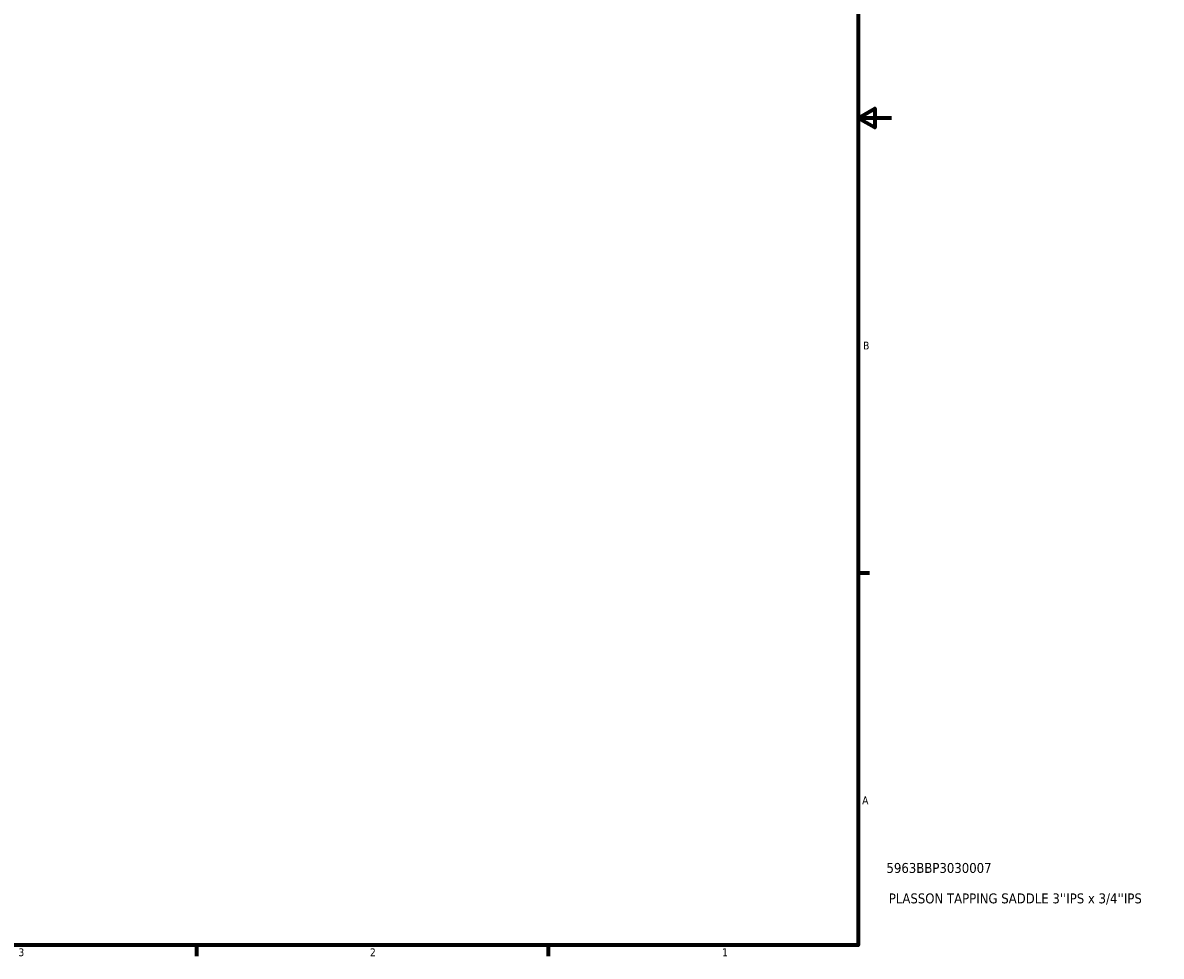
# Model space of a CAD drawing. Header units: inches. Extents: x -1 to 47.8, y -1.4 to 47.3.
# Tile 6 of 8: x 23.4 to 37.2, y 0.9 to 12.2. Entities that reach past the tile are written whole.
import ezdxf

# ---------------------------------------------------------------- set-up
doc = ezdxf.new("R2010")
doc.units = ezdxf.units.IN
doc.header["$MEASUREMENT"] = 0
doc.layers.add('Border (ANSI)', color=7, linetype='Continuous', lineweight=70)
doc.layers.add('Title (ANSI)', color=7, linetype='Continuous', lineweight=50)
doc.styles.add('Note Text (ANSI)', font='tahoma.ttf')
doc.styles.add('Text Style29', font='tahoma.ttf')

# ---------------------------------------------------------------- blocks, each defined once
blk = doc.blocks.new('Borders Default Border')
at = {"layer": 'Border (ANSI)'}
for p, q in [((33.5, 5.5), (33.634, 5.5)), ((25.5, 1), (25.5, 0.866)), ((29.75, 1), (29.75, 0.866))]:
    blk.add_line(p, q, dxfattribs=at)
at = {"layer": 'Border (ANSI)', "flags": 128}
for points in [[(0.5, 1), (0.5, 21), (33.5, 21), (33.5, 1), (0.5, 1)], [(33.9, 11), (33.5, 11), (33.7, 11.115), (33.7, 10.885), (33.5, 11)]]:
    blk.add_lwpolyline(points, dxfattribs=at)
at = {"layer": 'Border (ANSI)', "color": 5, "true_color": 0x0000ff, "char_height": 0.0945, "attachment_point": 7, "style": 'Note Text (ANSI)'}
for s, insert in [('B', (33.558, 8.203)), ('A', (33.547, 2.703)), ('3', (23.346, 0.864)), ('2', (27.596, 0.866)), ('1', (31.854, 0.866))]:
    blk.add_mtext(s, dxfattribs=dict(at, insert=insert))
blk = doc.blocks.new('Title Blocks ANSI - Large')
at = {"layer": 'Title (ANSI)', "color": 5, "true_color": 0x0000ff, "style": 'Text Style29'}
for tag, p in [('PART_NUMBER_001', (0.341, 0.873)), ('DESCRIPTION_001', (0.369, 0.505))]:
    blk.add_attdef(tag, p, '', height=0.12, dxfattribs=at)

msp = doc.modelspace()

# ---------------------------------------------------------------- block references
msp.add_blockref('Borders Default Border', (0, 0))
msp.add_blockref('Title Blocks ANSI - Large', (33.5, 1)).add_auto_attribs({'PART_NUMBER_001': '5963BBP3030007', 'DESCRIPTION_001': "PLASSON TAPPING SADDLE 3''IPS x 3/4''IPS"})

doc.saveas('drawing.dxf')
